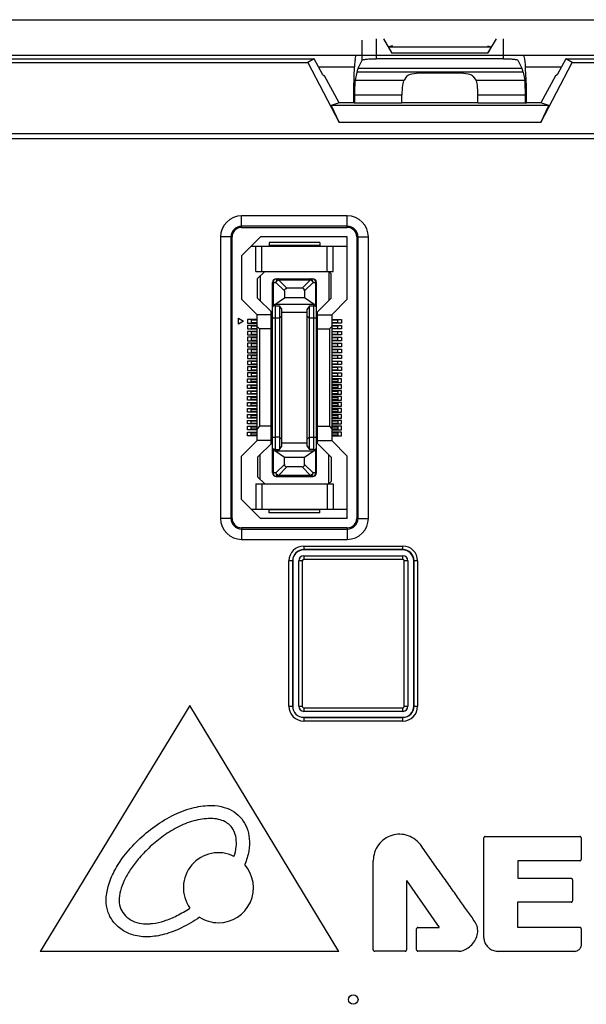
# Model space of a CAD drawing. Header units: millimetres. Extents: x 5740 to 7888, y -1457 to 417.
# Tile 75 of 120: x 7357 to 7405, y -1226 to -1143. Entities that reach past the tile are written whole.
import ezdxf

# ---------------------------------------------------------------- set-up
doc = ezdxf.new("R2010")
doc.units = ezdxf.units.MM
doc.header["$LTSCALE"] = 23.1
doc.layers.get('0').update_dxf_attribs({"linetype": 'CONTINUOUS'})

msp = doc.modelspace()

# ---------------------------------------------------------------- linework, layer by layer
at = {"color": 0}
for p, q in [((7263.751, -1143.094), (7521.751, -1143.094)), ((7386.191, -1146.503), (7386.191, -1144.813)), ((7387.389, -1144.694), (7387.389, -1146.384)), ((7387.996, -1144.694), (7388.709, -1145.921)), ((7388.751, -1145.293), (7388.434, -1145.384)), ((7396.751, -1145.293), (7397.067, -1145.384)), ((7396.792, -1145.921), (7397.506, -1144.694)), ((7398.112, -1146.384), (7398.112, -1144.694)), ((7263.751, -1146.094), (7521.751, -1146.094)), ((7385.618, -1146.432), (7385.691, -1146.094)), ((7388.434, -1145.384), (7397.067, -1145.384)), ((7396.792, -1145.921), (7388.709, -1145.921)), ((7399.883, -1146.432), (7399.81, -1146.094)), ((7317.34, -1146.394), (7382.161, -1146.394)), ((7317.885, -1146.708), (7381.616, -1146.708)), ((7382.161, -1146.394), (7381.616, -1146.708)), ((7381.616, -1146.708), (7384.253, -1151.756)), ((7382.895, -1147.751), (7382.161, -1146.394)), ((7385.855, -1147.173), (7386.191, -1146.503)), ((7398.112, -1146.384), (7387.389, -1146.384)), ((7399.31, -1146.503), (7399.646, -1147.173)), ((7401.248, -1151.756), (7403.885, -1146.708)), ((7403.34, -1146.394), (7402.606, -1147.751)), ((7403.34, -1146.394), (7468.161, -1146.394)), ((7403.885, -1146.708), (7403.34, -1146.394)), ((7403.885, -1146.708), (7467.616, -1146.708)), ((7385.545, -1147.094), (7382.54, -1147.094)), ((7382.895, -1147.751), (7383.026, -1147.829)), ((7385.753, -1147.513), (7385.611, -1148.176)), ((7399.748, -1147.513), (7385.753, -1147.513)), ((7385.855, -1147.173), (7399.646, -1147.173)), ((7394.278, -1147.599), (7391.223, -1147.599)), ((7399.748, -1147.513), (7399.891, -1148.176)), ((7402.962, -1147.094), (7399.956, -1147.094)), ((7402.606, -1147.751), (7402.475, -1147.829)), ((7384.251, -1150.094), (7383.026, -1147.829)), ((7385.611, -1148.176), (7389.724, -1148.176)), ((7389.943, -1147.867), (7389.724, -1148.176)), ((7395.558, -1147.867), (7395.777, -1148.176)), ((7395.777, -1148.176), (7399.891, -1148.176)), ((7402.475, -1147.829), (7401.251, -1150.094)), ((7385.552, -1149.438), (7385.548, -1150.123)), ((7389.55, -1149.438), (7385.552, -1149.438)), ((7389.55, -1150.123), (7389.55, -1149.438)), ((7399.949, -1149.438), (7395.951, -1149.438)), ((7395.951, -1150.123), (7395.951, -1149.438)), ((7399.953, -1150.123), (7399.949, -1149.438)), ((7384.251, -1150.094), (7383.592, -1150.323)), ((7385.46, -1150.094), (7384.251, -1150.094)), ((7385.462, -1149.828), (7385.46, -1150.094)), ((7385.548, -1150.123), (7385.46, -1150.094)), ((7389.55, -1150.123), (7385.548, -1150.123)), ((7395.951, -1150.094), (7389.55, -1150.094)), ((7399.953, -1150.123), (7395.951, -1150.123)), ((7399.953, -1150.123), (7400.041, -1150.094)), ((7400.041, -1150.094), (7400.04, -1149.828)), ((7401.251, -1150.094), (7400.041, -1150.094)), ((7401.91, -1150.323), (7401.251, -1150.094)), ((7401.91, -1150.323), (7383.592, -1150.323)), ((7383.592, -1150.323), (7384.253, -1151.756)), ((7401.248, -1151.756), (7401.91, -1150.323)), ((7401.248, -1151.756), (7384.253, -1151.756)), ((7281.492, -1152.678), (7520.799, -1152.678)), ((7521.091, -1153.119), (7281.201, -1153.119)), ((7384.951, -1159.619), (7376.051, -1159.619)), ((7376.051, -1160.594), (7376.051, -1159.619)), ((7384.951, -1160.594), (7384.951, -1159.619)), ((7384.951, -1160.488), (7376.051, -1160.488)), ((7376.051, -1160.594), (7384.951, -1160.594)), ((7375.251, -1161.394), (7374.276, -1161.394)), ((7374.276, -1161.394), (7374.276, -1185.094)), ((7375.145, -1161.394), (7375.145, -1185.094)), ((7375.251, -1185.094), (7375.251, -1161.394)), ((7377.651, -1161.394), (7376.051, -1162.994)), ((7384.951, -1161.394), (7377.651, -1161.394)), ((7382.626, -1161.869), (7378.376, -1161.869)), ((7378.376, -1161.869), (7378.376, -1162.119)), ((7382.626, -1161.869), (7382.626, -1162.119)), ((7384.951, -1166.644), (7384.951, -1161.394)), ((7385.751, -1161.394), (7386.726, -1161.394)), ((7385.751, -1161.394), (7385.751, -1185.094)), ((7385.856, -1185.094), (7385.856, -1161.394)), ((7386.726, -1185.094), (7386.726, -1161.394)), ((7376.876, -1162.169), (7384.951, -1162.169)), ((7377.251, -1164.294), (7377.251, -1162.169)), ((7377.751, -1164.294), (7377.751, -1162.169)), ((7382.626, -1162.119), (7378.376, -1162.119)), ((7383.251, -1164.294), (7383.251, -1162.169)), ((7383.751, -1164.294), (7383.751, -1162.169)), ((7376.051, -1162.994), (7376.051, -1166.644)), ((7377.251, -1164.294), (7383.751, -1164.294)), ((7378.001, -1164.294), (7377.401, -1164.894)), ((7383.401, -1164.294), (7383.401, -1166.744)), ((7383.401, -1164.294), (7383.601, -1164.494)), ((7377.401, -1166.544), (7377.401, -1164.894)), ((7377.601, -1164.694), (7377.601, -1166.744)), ((7378.951, -1164.919), (7382.051, -1164.919)), ((7379.151, -1165.007), (7379.151, -1164.919)), ((7379.151, -1165.007), (7381.851, -1165.007)), ((7379.151, -1165.007), (7379.863, -1165.719)), ((7381.138, -1165.719), (7381.851, -1165.007)), ((7381.851, -1164.919), (7381.851, -1165.007)), ((7383.601, -1166.544), (7383.601, -1164.494)), ((7378.651, -1165.219), (7378.938, -1165.219)), ((7378.651, -1181.269), (7378.651, -1165.219)), ((7378.738, -1167.13), (7378.738, -1165.219)), ((7379.651, -1165.931), (7378.938, -1165.219)), ((7379.651, -1165.931), (7379.651, -1166.518)), ((7381.138, -1165.719), (7379.863, -1165.719)), ((7382.063, -1165.219), (7381.351, -1165.931)), ((7381.351, -1165.931), (7381.351, -1166.518)), ((7382.063, -1165.219), (7382.351, -1165.219)), ((7382.263, -1165.219), (7382.263, -1167.13)), ((7382.351, -1181.269), (7382.351, -1165.219)), ((7376.051, -1166.644), (7377.351, -1167.944)), ((7377.401, -1166.544), (7378.651, -1167.794)), ((7378.851, -1167.094), (7379.651, -1166.518)), ((7381.351, -1166.518), (7379.651, -1166.518)), ((7382.151, -1167.094), (7381.351, -1166.518)), ((7382.351, -1167.794), (7383.601, -1166.544)), ((7383.651, -1167.944), (7384.951, -1166.644)), ((7378.851, -1167.094), (7378.738, -1167.13)), ((7382.151, -1167.094), (7378.851, -1167.094)), ((7378.901, -1167.192), (7379.231, -1167.192)), ((7378.901, -1179.295), (7378.901, -1167.192)), ((7379.231, -1167.192), (7379.231, -1179.295)), ((7379.431, -1167.478), (7379.231, -1167.192)), ((7379.431, -1179.009), (7379.431, -1167.478)), ((7381.771, -1167.192), (7381.571, -1167.478)), ((7381.571, -1179.009), (7381.571, -1167.478)), ((7381.771, -1167.192), (7382.101, -1167.192)), ((7381.771, -1179.295), (7381.771, -1167.192)), ((7382.101, -1167.192), (7382.101, -1179.295)), ((7382.151, -1167.094), (7382.263, -1167.13)), ((7375.776, -1168.244), (7376.209, -1168.494)), ((7375.776, -1168.744), (7375.776, -1168.244)), ((7376.209, -1168.494), (7375.776, -1168.744)), ((7377.351, -1168.344), (7376.551, -1168.344)), ((7376.551, -1168.344), (7376.551, -1168.644)), ((7377.351, -1168.394), (7376.851, -1168.394)), ((7376.851, -1168.394), (7376.851, -1168.594)), ((7378.551, -1167.944), (7377.351, -1167.944)), ((7377.351, -1178.544), (7377.351, -1167.944)), ((7378.551, -1178.794), (7378.551, -1167.694)), ((7379.231, -1168.244), (7378.901, -1168.244)), ((7379.431, -1168.074), (7379.231, -1168.244)), ((7381.571, -1167.744), (7379.431, -1167.744)), ((7381.571, -1168.074), (7381.771, -1168.244)), ((7382.101, -1168.244), (7381.771, -1168.244)), ((7382.451, -1178.794), (7382.451, -1167.694)), ((7382.451, -1167.944), (7383.651, -1167.944)), ((7383.651, -1167.944), (7383.651, -1178.544)), ((7383.651, -1168.344), (7384.451, -1168.344)), ((7384.151, -1168.394), (7383.651, -1168.394)), ((7384.151, -1168.594), (7384.151, -1168.394)), ((7384.451, -1168.344), (7384.451, -1168.644)), ((7376.551, -1168.644), (7377.351, -1168.644)), ((7377.351, -1168.844), (7376.551, -1168.844)), ((7376.551, -1168.844), (7376.551, -1169.144)), ((7376.551, -1169.144), (7377.351, -1169.144)), ((7377.351, -1169.344), (7376.551, -1169.344)), ((7376.551, -1169.344), (7376.551, -1169.644)), ((7376.851, -1168.594), (7377.351, -1168.594)), ((7377.351, -1168.894), (7376.851, -1168.894)), ((7376.851, -1168.894), (7376.851, -1169.094)), ((7376.851, -1169.094), (7377.351, -1169.094)), ((7377.551, -1169.144), (7377.351, -1168.944)), ((7378.551, -1169.144), (7377.551, -1169.144)), ((7377.551, -1169.144), (7377.551, -1177.344)), ((7382.451, -1169.144), (7383.451, -1169.144)), ((7383.451, -1169.144), (7383.651, -1168.944)), ((7383.451, -1169.144), (7383.451, -1177.344)), ((7383.651, -1168.594), (7384.151, -1168.594)), ((7384.451, -1168.644), (7383.651, -1168.644)), ((7383.651, -1168.844), (7384.451, -1168.844)), ((7384.151, -1168.894), (7383.651, -1168.894)), ((7383.651, -1169.094), (7384.151, -1169.094)), ((7384.451, -1169.144), (7383.651, -1169.144)), ((7383.651, -1169.344), (7384.451, -1169.344)), ((7384.151, -1169.094), (7384.151, -1168.894)), ((7384.451, -1168.844), (7384.451, -1169.144)), ((7384.451, -1169.344), (7384.451, -1169.644)), ((7376.551, -1169.644), (7377.351, -1169.644)), ((7377.351, -1169.844), (7376.551, -1169.844)), ((7376.551, -1169.844), (7376.551, -1170.144)), ((7376.551, -1170.144), (7377.351, -1170.144)), ((7377.351, -1169.394), (7376.851, -1169.394)), ((7376.851, -1169.394), (7376.851, -1169.594)), ((7376.851, -1169.594), (7377.351, -1169.594)), ((7377.351, -1169.894), (7376.851, -1169.894)), ((7376.851, -1169.894), (7376.851, -1170.094)), ((7376.851, -1170.094), (7377.351, -1170.094)), ((7384.151, -1169.394), (7383.651, -1169.394)), ((7383.651, -1169.594), (7384.151, -1169.594)), ((7384.451, -1169.644), (7383.651, -1169.644)), ((7383.651, -1169.844), (7384.451, -1169.844)), ((7384.151, -1169.894), (7383.651, -1169.894)), ((7383.651, -1170.094), (7384.151, -1170.094)), ((7384.451, -1170.144), (7383.651, -1170.144)), ((7384.151, -1169.594), (7384.151, -1169.394)), ((7384.151, -1170.094), (7384.151, -1169.894)), ((7384.451, -1169.844), (7384.451, -1170.144)), ((7377.351, -1170.344), (7376.551, -1170.344)), ((7376.551, -1170.344), (7376.551, -1170.644)), ((7376.551, -1170.644), (7377.351, -1170.644)), ((7377.351, -1170.844), (7376.551, -1170.844)), ((7376.551, -1170.844), (7376.551, -1171.144)), ((7377.351, -1170.394), (7376.851, -1170.394)), ((7376.851, -1170.394), (7376.851, -1170.594)), ((7376.851, -1170.594), (7377.351, -1170.594)), ((7377.351, -1170.894), (7376.851, -1170.894)), ((7376.851, -1170.894), (7376.851, -1171.094)), ((7383.651, -1170.344), (7384.451, -1170.344)), ((7384.151, -1170.394), (7383.651, -1170.394)), ((7383.651, -1170.594), (7384.151, -1170.594)), ((7384.451, -1170.644), (7383.651, -1170.644)), ((7383.651, -1170.844), (7384.451, -1170.844)), ((7384.151, -1170.894), (7383.651, -1170.894)), ((7384.151, -1170.594), (7384.151, -1170.394)), ((7384.151, -1171.094), (7384.151, -1170.894)), ((7384.451, -1170.344), (7384.451, -1170.644)), ((7384.451, -1170.844), (7384.451, -1171.144)), ((7376.551, -1171.144), (7377.351, -1171.144)), ((7377.351, -1171.344), (7376.551, -1171.344)), ((7376.551, -1171.344), (7376.551, -1171.644)), ((7376.551, -1171.644), (7377.351, -1171.644)), ((7376.851, -1171.094), (7377.351, -1171.094)), ((7377.351, -1171.394), (7376.851, -1171.394)), ((7376.851, -1171.394), (7376.851, -1171.594)), ((7376.851, -1171.594), (7377.351, -1171.594)), ((7383.651, -1171.094), (7384.151, -1171.094)), ((7384.451, -1171.144), (7383.651, -1171.144)), ((7383.651, -1171.344), (7384.451, -1171.344)), ((7384.151, -1171.394), (7383.651, -1171.394)), ((7383.651, -1171.594), (7384.151, -1171.594)), ((7384.451, -1171.644), (7383.651, -1171.644)), ((7384.151, -1171.594), (7384.151, -1171.394)), ((7384.451, -1171.344), (7384.451, -1171.644)), ((7377.351, -1171.844), (7376.551, -1171.844)), ((7376.551, -1171.844), (7376.551, -1172.144)), ((7376.551, -1172.144), (7377.351, -1172.144)), ((7377.351, -1172.344), (7376.551, -1172.344)), ((7376.551, -1172.344), (7376.551, -1172.644)), ((7376.551, -1172.644), (7377.351, -1172.644)), ((7377.351, -1171.894), (7376.851, -1171.894)), ((7376.851, -1171.894), (7376.851, -1172.094)), ((7376.851, -1172.094), (7377.351, -1172.094)), ((7377.351, -1172.394), (7376.851, -1172.394)), ((7376.851, -1172.394), (7376.851, -1172.594)), ((7376.851, -1172.594), (7377.351, -1172.594)), ((7383.651, -1171.844), (7384.451, -1171.844)), ((7384.151, -1171.894), (7383.651, -1171.894)), ((7383.651, -1172.094), (7384.151, -1172.094)), ((7384.451, -1172.144), (7383.651, -1172.144)), ((7383.651, -1172.344), (7384.451, -1172.344)), ((7384.151, -1172.394), (7383.651, -1172.394)), ((7383.651, -1172.594), (7384.151, -1172.594)), ((7384.451, -1172.644), (7383.651, -1172.644)), ((7384.151, -1172.094), (7384.151, -1171.894)), ((7384.151, -1172.594), (7384.151, -1172.394)), ((7384.451, -1171.844), (7384.451, -1172.144)), ((7384.451, -1172.344), (7384.451, -1172.644)), ((7377.351, -1172.844), (7376.551, -1172.844)), ((7376.551, -1172.844), (7376.551, -1173.144)), ((7376.551, -1173.144), (7377.351, -1173.144)), ((7376.551, -1173.344), (7377.351, -1173.344)), ((7376.551, -1173.644), (7376.551, -1173.344)), ((7377.351, -1172.894), (7376.851, -1172.894)), ((7376.851, -1172.894), (7376.851, -1173.094)), ((7376.851, -1173.094), (7377.351, -1173.094)), ((7376.851, -1173.394), (7377.351, -1173.394)), ((7376.851, -1173.594), (7376.851, -1173.394)), ((7383.651, -1172.844), (7384.451, -1172.844)), ((7384.151, -1172.894), (7383.651, -1172.894)), ((7383.651, -1173.094), (7384.151, -1173.094)), ((7384.451, -1173.144), (7383.651, -1173.144)), ((7384.451, -1173.344), (7383.651, -1173.344)), ((7383.651, -1173.394), (7384.151, -1173.394)), ((7384.151, -1173.094), (7384.151, -1172.894)), ((7384.151, -1173.394), (7384.151, -1173.594)), ((7384.451, -1172.844), (7384.451, -1173.144)), ((7384.451, -1173.644), (7384.451, -1173.344)), ((7377.351, -1173.644), (7376.551, -1173.644)), ((7376.551, -1173.844), (7377.351, -1173.844)), ((7376.551, -1174.144), (7376.551, -1173.844)), ((7377.351, -1174.144), (7376.551, -1174.144)), ((7377.351, -1173.594), (7376.851, -1173.594)), ((7376.851, -1173.894), (7377.351, -1173.894)), ((7376.851, -1174.094), (7376.851, -1173.894)), ((7377.351, -1174.094), (7376.851, -1174.094)), ((7384.151, -1173.594), (7383.651, -1173.594)), ((7383.651, -1173.644), (7384.451, -1173.644)), ((7384.451, -1173.844), (7383.651, -1173.844)), ((7383.651, -1173.894), (7384.151, -1173.894)), ((7384.151, -1174.094), (7383.651, -1174.094)), ((7383.651, -1174.144), (7384.451, -1174.144)), ((7384.151, -1173.894), (7384.151, -1174.094)), ((7384.451, -1174.144), (7384.451, -1173.844)), ((7376.551, -1174.344), (7377.351, -1174.344)), ((7376.551, -1174.644), (7376.551, -1174.344)), ((7377.351, -1174.644), (7376.551, -1174.644)), ((7376.551, -1174.844), (7377.351, -1174.844)), ((7376.551, -1175.144), (7376.551, -1174.844)), ((7377.351, -1175.144), (7376.551, -1175.144)), ((7376.851, -1174.394), (7377.351, -1174.394)), ((7376.851, -1174.594), (7376.851, -1174.394)), ((7377.351, -1174.594), (7376.851, -1174.594)), ((7376.851, -1174.894), (7377.351, -1174.894)), ((7376.851, -1175.094), (7376.851, -1174.894)), ((7377.351, -1175.094), (7376.851, -1175.094)), ((7384.451, -1174.344), (7383.651, -1174.344)), ((7383.651, -1174.394), (7384.151, -1174.394)), ((7384.151, -1174.594), (7383.651, -1174.594)), ((7383.651, -1174.644), (7384.451, -1174.644)), ((7384.451, -1174.844), (7383.651, -1174.844)), ((7383.651, -1174.894), (7384.151, -1174.894)), ((7384.151, -1175.094), (7383.651, -1175.094)), ((7383.651, -1175.144), (7384.451, -1175.144)), ((7384.151, -1174.394), (7384.151, -1174.594)), ((7384.151, -1174.894), (7384.151, -1175.094)), ((7384.451, -1174.644), (7384.451, -1174.344)), ((7384.451, -1175.144), (7384.451, -1174.844)), ((7376.551, -1175.344), (7377.351, -1175.344)), ((7376.551, -1175.644), (7376.551, -1175.344)), ((7377.351, -1175.644), (7376.551, -1175.644)), ((7376.551, -1175.844), (7377.351, -1175.844)), ((7376.551, -1176.144), (7376.551, -1175.844)), ((7376.851, -1175.394), (7377.351, -1175.394)), ((7376.851, -1175.594), (7376.851, -1175.394)), ((7377.351, -1175.594), (7376.851, -1175.594)), ((7376.851, -1175.894), (7377.351, -1175.894)), ((7376.851, -1176.094), (7376.851, -1175.894)), ((7384.451, -1175.344), (7383.651, -1175.344)), ((7383.651, -1175.394), (7384.151, -1175.394)), ((7384.151, -1175.594), (7383.651, -1175.594)), ((7383.651, -1175.644), (7384.451, -1175.644)), ((7384.451, -1175.844), (7383.651, -1175.844)), ((7383.651, -1175.894), (7384.151, -1175.894)), ((7384.151, -1175.394), (7384.151, -1175.594)), ((7384.151, -1175.894), (7384.151, -1176.094)), ((7384.451, -1175.644), (7384.451, -1175.344)), ((7384.451, -1176.144), (7384.451, -1175.844)), ((7377.351, -1176.144), (7376.551, -1176.144)), ((7376.551, -1176.344), (7377.351, -1176.344)), ((7376.551, -1176.644), (7376.551, -1176.344)), ((7377.351, -1176.644), (7376.551, -1176.644)), ((7377.351, -1176.094), (7376.851, -1176.094)), ((7376.851, -1176.394), (7377.351, -1176.394)), ((7376.851, -1176.594), (7376.851, -1176.394)), ((7377.351, -1176.594), (7376.851, -1176.594)), ((7384.151, -1176.094), (7383.651, -1176.094)), ((7383.651, -1176.144), (7384.451, -1176.144)), ((7384.451, -1176.344), (7383.651, -1176.344)), ((7383.651, -1176.394), (7384.151, -1176.394)), ((7384.151, -1176.594), (7383.651, -1176.594)), ((7383.651, -1176.644), (7384.451, -1176.644)), ((7384.151, -1176.394), (7384.151, -1176.594)), ((7384.451, -1176.644), (7384.451, -1176.344)), ((7376.551, -1176.844), (7377.351, -1176.844)), ((7376.551, -1177.144), (7376.551, -1176.844)), ((7377.351, -1177.144), (7376.551, -1177.144)), ((7376.551, -1177.344), (7377.351, -1177.344)), ((7376.551, -1177.644), (7376.551, -1177.344)), ((7376.851, -1176.894), (7377.351, -1176.894)), ((7376.851, -1177.094), (7376.851, -1176.894)), ((7377.351, -1177.094), (7376.851, -1177.094)), ((7376.851, -1177.394), (7377.351, -1177.394)), ((7376.851, -1177.594), (7376.851, -1177.394)), ((7377.351, -1177.594), (7376.851, -1177.594)), ((7377.551, -1177.344), (7377.351, -1177.544)), ((7378.551, -1177.344), (7377.551, -1177.344)), ((7382.451, -1177.344), (7383.451, -1177.344)), ((7383.451, -1177.344), (7383.651, -1177.544)), ((7384.451, -1176.844), (7383.651, -1176.844)), ((7383.651, -1176.894), (7384.151, -1176.894)), ((7384.151, -1177.094), (7383.651, -1177.094)), ((7383.651, -1177.144), (7384.451, -1177.144)), ((7384.451, -1177.344), (7383.651, -1177.344)), ((7383.651, -1177.394), (7384.151, -1177.394)), ((7384.151, -1177.594), (7383.651, -1177.594)), ((7384.151, -1176.894), (7384.151, -1177.094)), ((7384.151, -1177.394), (7384.151, -1177.594)), ((7384.451, -1177.144), (7384.451, -1176.844)), ((7384.451, -1177.644), (7384.451, -1177.344)), ((7377.351, -1177.644), (7376.551, -1177.644)), ((7376.551, -1177.844), (7377.351, -1177.844)), ((7376.551, -1178.144), (7376.551, -1177.844)), ((7377.351, -1178.144), (7376.551, -1178.144)), ((7376.851, -1177.894), (7377.351, -1177.894)), ((7376.851, -1178.094), (7376.851, -1177.894)), ((7377.351, -1178.094), (7376.851, -1178.094)), ((7379.231, -1178.244), (7378.901, -1178.244)), ((7379.231, -1178.244), (7379.431, -1178.413)), ((7381.771, -1178.244), (7381.571, -1178.413)), ((7381.771, -1178.244), (7382.101, -1178.244)), ((7383.651, -1177.644), (7384.451, -1177.644)), ((7384.451, -1177.844), (7383.651, -1177.844)), ((7383.651, -1177.894), (7384.151, -1177.894)), ((7384.151, -1178.094), (7383.651, -1178.094)), ((7383.651, -1178.144), (7384.451, -1178.144)), ((7384.151, -1177.894), (7384.151, -1178.094)), ((7384.451, -1178.144), (7384.451, -1177.844)), ((7377.351, -1178.544), (7376.051, -1179.844)), ((7378.551, -1178.544), (7377.351, -1178.544)), ((7378.651, -1178.694), (7377.401, -1179.944)), ((7378.901, -1179.295), (7379.231, -1179.295)), ((7379.231, -1179.295), (7379.431, -1179.009)), ((7379.431, -1178.744), (7381.571, -1178.744)), ((7381.571, -1179.009), (7381.771, -1179.295)), ((7382.101, -1179.295), (7381.771, -1179.295)), ((7382.351, -1178.694), (7383.601, -1179.944)), ((7382.451, -1178.544), (7383.651, -1178.544)), ((7384.951, -1179.844), (7383.651, -1178.544)), ((7376.051, -1183.494), (7376.051, -1179.844)), ((7377.401, -1179.944), (7377.401, -1181.594)), ((7377.601, -1181.794), (7377.601, -1179.744)), ((7378.738, -1179.357), (7378.851, -1179.394)), ((7378.738, -1181.269), (7378.738, -1179.357)), ((7378.851, -1179.394), (7382.151, -1179.394)), ((7379.651, -1179.969), (7378.851, -1179.394)), ((7381.351, -1179.969), (7379.651, -1179.969)), ((7379.651, -1180.557), (7379.651, -1179.969)), ((7382.151, -1179.394), (7381.351, -1179.969)), ((7381.351, -1180.557), (7381.351, -1179.969)), ((7382.151, -1179.394), (7382.263, -1179.357)), ((7382.263, -1179.357), (7382.263, -1181.269)), ((7383.401, -1182.194), (7383.401, -1179.744)), ((7383.601, -1179.944), (7383.601, -1181.994)), ((7384.951, -1185.094), (7384.951, -1179.844)), ((7378.938, -1181.269), (7379.651, -1180.557)), ((7379.863, -1180.769), (7379.151, -1181.481)), ((7381.138, -1180.769), (7379.863, -1180.769)), ((7381.851, -1181.481), (7381.138, -1180.769)), ((7381.351, -1180.557), (7382.063, -1181.269)), ((7377.401, -1181.594), (7378.001, -1182.194)), ((7378.938, -1181.269), (7378.651, -1181.269)), ((7378.951, -1181.569), (7382.051, -1181.569)), ((7381.851, -1181.481), (7379.151, -1181.481)), ((7379.151, -1181.569), (7379.151, -1181.481)), ((7381.851, -1181.481), (7381.851, -1181.569)), ((7382.351, -1181.269), (7382.063, -1181.269)), ((7377.251, -1182.194), (7383.751, -1182.194)), ((7377.251, -1182.194), (7377.251, -1184.319)), ((7377.751, -1182.194), (7377.751, -1184.319)), ((7383.251, -1182.194), (7383.251, -1184.319)), ((7383.401, -1182.194), (7383.601, -1181.994)), ((7383.751, -1182.194), (7383.751, -1184.319)), ((7376.051, -1183.494), (7377.651, -1185.094)), ((7375.251, -1185.094), (7374.276, -1185.094)), ((7376.876, -1184.319), (7384.951, -1184.319)), ((7384.951, -1185.094), (7377.651, -1185.094)), ((7382.626, -1184.369), (7378.376, -1184.369)), ((7378.376, -1184.619), (7378.376, -1184.369)), ((7382.626, -1184.619), (7378.376, -1184.619)), ((7382.626, -1184.619), (7382.626, -1184.369)), ((7385.751, -1185.094), (7386.726, -1185.094)), ((7384.951, -1185.894), (7376.051, -1185.894)), ((7376.051, -1185.894), (7376.051, -1186.869)), ((7384.951, -1185.894), (7384.951, -1186.869)), ((7376.051, -1185.999), (7384.951, -1185.999)), ((7376.051, -1186.869), (7384.951, -1186.869)), ((7381.285, -1187.428), (7389.616, -1187.428)), ((7381.285, -1187.428), (7381.285, -1187.747)), ((7389.616, -1187.747), (7389.616, -1187.428)), ((7389.616, -1187.727), (7381.285, -1187.727)), ((7389.616, -1187.747), (7381.285, -1187.747)), ((7381.285, -1188.247), (7389.616, -1188.247)), ((7381.285, -1188.247), (7381.285, -1188.547)), ((7389.616, -1188.547), (7389.616, -1188.247)), ((7380.354, -1188.678), (7380.035, -1188.678)), ((7380.035, -1200.921), (7380.035, -1188.678)), ((7380.334, -1188.678), (7380.334, -1200.921)), ((7380.354, -1188.678), (7380.354, -1200.921)), ((7381.154, -1188.678), (7380.854, -1188.678)), ((7380.854, -1200.921), (7380.854, -1188.678)), ((7381.154, -1188.678), (7381.154, -1200.921)), ((7389.616, -1188.547), (7381.285, -1188.547)), ((7390.047, -1188.678), (7389.747, -1188.678)), ((7389.747, -1200.921), (7389.747, -1188.678)), ((7390.047, -1188.678), (7390.047, -1200.921)), ((7390.866, -1188.678), (7390.547, -1188.678)), ((7390.547, -1200.921), (7390.547, -1188.678)), ((7390.567, -1200.921), (7390.567, -1188.678)), ((7390.866, -1188.678), (7390.866, -1200.921)), ((7371.693, -1200.846), (7359.086, -1221.568)), ((7384.238, -1221.568), (7371.693, -1200.846)), ((7380.035, -1200.921), (7380.354, -1200.921)), ((7380.854, -1200.921), (7381.154, -1200.921)), ((7381.285, -1201.052), (7389.616, -1201.052)), ((7381.285, -1201.052), (7381.285, -1201.352)), ((7389.616, -1201.352), (7381.285, -1201.352)), ((7389.616, -1201.352), (7389.616, -1201.052)), ((7389.747, -1200.921), (7390.047, -1200.921)), ((7390.547, -1200.921), (7390.866, -1200.921)), ((7381.285, -1201.852), (7389.616, -1201.852)), ((7381.285, -1201.852), (7381.285, -1202.171)), ((7381.285, -1201.872), (7389.616, -1201.872)), ((7389.616, -1202.171), (7381.285, -1202.171)), ((7389.616, -1202.171), (7389.616, -1201.852)), ((7396.448, -1220.437), (7396.448, -1212.009)), ((7396.565, -1211.892), (7404.516, -1211.892)), ((7404.633, -1212.009), (7404.633, -1213.821)), ((7387.136, -1217.259), (7387.136, -1213.905)), ((7404.516, -1213.938), (7399.299, -1213.938)), ((7399.299, -1213.938), (7399.299, -1215.413)), ((7389.936, -1215.593), (7392.691, -1219.555)), ((7389.936, -1215.593), (7389.936, -1221.445)), ((7399.299, -1215.413), (7403.795, -1215.413)), ((7403.911, -1215.53), (7403.911, -1217.31)), ((7387.136, -1221.445), (7387.136, -1217.259)), ((7403.795, -1217.427), (7399.283, -1217.427)), ((7399.283, -1217.427), (7399.283, -1219.539)), ((7390.783, -1221.445), (7390.783, -1219.672)), ((7390.901, -1219.555), (7392.691, -1219.555)), ((7399.283, -1219.539), (7404.516, -1219.539)), ((7404.633, -1219.656), (7404.633, -1221.124)), ((7384.238, -1221.568), (7359.086, -1221.568)), ((7389.819, -1221.562), (7387.253, -1221.562)), ((7394.298, -1221.562), (7390.901, -1221.562)), ((7404.109, -1221.568), (7397.66, -1221.568))]:
    msp.add_line(p, q, dxfattribs=at)
msp.add_circle((7385.451, -1225.626), 0.4, dxfattribs=at)
for centre, radius, start, end in [((7376.051, -1161.394), 1.775, 90, 180), ((7384.951, -1161.394), 1.775, 0, 90), ((7376.051, -1161.394), 0.905, 90, 180), ((7376.051, -1161.394), 0.8, 90, 180), ((7384.951, -1161.394), 0.905, 360, 90), ((7384.951, -1161.394), 0.8, 0, 90), ((7378.951, -1165.219), 0.3, 90, 180), ((7382.051, -1165.219), 0.3, 0, 90), ((7378.951, -1181.269), 0.3, 180, 270), ((7382.051, -1181.269), 0.3, 270, 0), ((7376.051, -1185.094), 1.775, 180, 270), ((7376.051, -1185.094), 0.905, 180, 270), ((7376.051, -1185.094), 0.8, 180, 270), ((7384.951, -1185.094), 1.775, 270, 360), ((7384.951, -1185.094), 0.905, 270, 360), ((7384.951, -1185.094), 0.8, 270, 0), ((7381.285, -1188.678), 1.25, 90, 180), ((7389.616, -1188.678), 1.25, 0, 90), ((7381.285, -1188.678), 0.951, 90, 180), ((7381.285, -1188.678), 0.931, 90, 180), ((7381.285, -1188.678), 0.431, 90, 180), ((7389.616, -1188.678), 0.951, 0, 90), ((7389.616, -1188.678), 0.931, 0, 90), ((7389.616, -1188.678), 0.431, 0, 90), ((7381.285, -1188.678), 0.131, 90, 180), ((7389.616, -1188.678), 0.131, 0, 90), ((7381.285, -1200.921), 1.25, 180, 270), ((7381.285, -1200.921), 0.951, 180, 270), ((7381.285, -1200.921), 0.931, 180, 270), ((7381.285, -1200.921), 0.431, 180, 270), ((7381.285, -1200.921), 0.131, 180, 270), ((7389.616, -1200.921), 1.25, 270, 360), ((7389.616, -1200.921), 0.951, 270, 0), ((7389.616, -1200.921), 0.931, 270, 0), ((7389.616, -1200.921), 0.431, 270, 0), ((7389.616, -1200.921), 0.131, 270, 360), ((7374.093, -1216.203), 2.946, 63.56291, 215.52271), ((7374.1, -1216.21), 2.946, 269.94847, 41.39717), ((7403.795, -1215.53), 0.116, 359.97239, 90.02761), ((7374.099, -1216.217), 2.939, 237.28399, 269.97071)]:
    msp.add_arc(centre, radius, start, end, dxfattribs=at)
for centre, major_axis, ratio, start_param, end_param in [((7388.788, -1145.984), (-0.354, 0.6), 0.052378, -0.013478, 1.435146), ((7396.713, -1145.984), (0.354, 0.6), 0.052378, -1.435146, 0.013478), ((7385.644, -1149.828), (0.019, 3.5), 0.052119, 0.244632, 1.571083), ((7399.857, -1149.828), (-0.019, 3.5), 0.052119, -1.571083, -0.244632), ((7385.855, -1161.097), (0.077, 14), 0.052119, 0.105006, 0.244632), ((7391.223, -1147.923), (1.3, 0), 0.249328, 1.570796, 2.96706), ((7394.278, -1147.923), (1.3, 0), 0.249328, 0.174533, 1.570796), ((7399.646, -1161.097), (-0.077, 14), 0.052119, -0.244632, -0.105006), ((7385.62, -1149.438), (0.007, 1.3), 0.052119, 0.244632, 1.571083), ((7389.78, -1149.438), (0, 1.3), 0.176327, 0.244346, 1.570796), ((7395.722, -1149.438), (0, 1.3), 0.176327, -1.570796, -0.244346), ((7399.881, -1149.438), (-0.007, 1.3), 0.052119, -1.571083, -0.244632), ((7380.926, -1166.143), (-0.367, -0.367), 0.57735, 2.617994, 3.665191), ((7378.951, -1179.288), (0.3, 0), 0.325, 3.141593, 3.926991), ((7382.101, -1179.176), (0.25, 0), 0.476799, -1.570796, 0), ((7382.051, -1179.288), (0.3, 0), 0.325, -0.785398, 0), ((7380.075, -1180.344), (0.367, 0.367), 0.57735, -3.665191, -2.617994), ((7380.926, -1180.344), (0.367, -0.367), 0.57735, -0.523599, 0.523599)]:
    msp.add_ellipse(centre, major_axis=major_axis, ratio=ratio, start_param=start_param, end_param=end_param, dxfattribs=at)
for points, knots in [([(7386.191, -1146.503), (7386.197, -1146.491), (7386.238, -1146.473), (7386.311, -1146.453), (7386.426, -1146.434), (7386.64, -1146.409), (7386.966, -1146.39), (7387.241, -1146.384), (7387.389, -1146.384)], [0, 0, 0, 0, 0.03367, 0.098375, 0.194241, 0.318206, 0.63329, 1, 1, 1, 1]), ([(7398.112, -1146.384), (7398.26, -1146.384), (7398.536, -1146.39), (7398.861, -1146.409), (7399.076, -1146.434), (7399.191, -1146.453), (7399.264, -1146.473), (7399.304, -1146.491), (7399.31, -1146.503)], [0, 0, 0, 0, 0.36671, 0.681794, 0.805759, 0.901625, 0.96633, 1, 1, 1, 1]), ([(7378.738, -1165.219), (7378.738, -1165.18), (7378.749, -1165.105), (7378.793, -1165.007), (7378.862, -1164.937), (7378.922, -1164.919), (7378.951, -1164.919)], [0, 0, 0, 0, 0.288005, 0.555334, 0.790507, 1, 1, 1, 1]), ([(7379.151, -1164.919), (7379.122, -1164.919), (7379.062, -1164.937), (7378.993, -1165.007), (7378.949, -1165.105), (7378.938, -1165.18), (7378.938, -1165.219)], [0, 0, 0, 0, 0.209435, 0.444528, 0.711844, 1, 1, 1, 1]), ([(7382.063, -1165.219), (7382.063, -1165.18), (7382.053, -1165.105), (7382.008, -1165.007), (7381.939, -1164.937), (7381.879, -1164.919), (7381.851, -1164.919)], [0, 0, 0, 0, 0.288158, 0.555474, 0.790566, 1, 1, 1, 1]), ([(7382.051, -1164.919), (7382.079, -1164.919), (7382.139, -1164.937), (7382.208, -1165.007), (7382.253, -1165.105), (7382.263, -1165.18), (7382.263, -1165.219)], [0, 0, 0, 0, 0.209493, 0.444666, 0.711995, 1, 1, 1, 1]), ([(7379.651, -1165.931), (7379.651, -1165.903), (7379.658, -1165.846), (7379.702, -1165.77), (7379.778, -1165.726), (7379.835, -1165.719), (7379.863, -1165.719)], [0, 0, 0, 0, 0.250372, 0.500015, 0.749649, 1, 1, 1, 1]), ([(7378.738, -1167.13), (7378.726, -1167.134), (7378.703, -1167.143), (7378.674, -1167.159), (7378.656, -1167.178), (7378.651, -1167.193), (7378.651, -1167.199)], [0, 0, 0, 0, 0.344848, 0.620934, 0.832324, 1, 1, 1, 1]), ([(7378.901, -1167.192), (7378.862, -1167.192), (7378.795, -1167.2), (7378.721, -1167.226), (7378.682, -1167.252), (7378.66, -1167.276), (7378.651, -1167.298), (7378.651, -1167.312)], [0, 0, 0, 0, 0.392234, 0.673048, 0.776741, 0.862457, 1, 1, 1, 1]), ([(7382.351, -1167.312), (7382.351, -1167.298), (7382.342, -1167.276), (7382.319, -1167.252), (7382.28, -1167.226), (7382.207, -1167.2), (7382.14, -1167.192), (7382.101, -1167.192)], [0, 0, 0, 0, 0.137543, 0.223258, 0.32695, 0.607763, 1, 1, 1, 1]), ([(7382.351, -1167.199), (7382.351, -1167.193), (7382.345, -1167.178), (7382.327, -1167.159), (7382.298, -1167.143), (7382.276, -1167.134), (7382.263, -1167.13)], [0, 0, 0, 0, 0.167676, 0.379066, 0.655152, 1, 1, 1, 1]), ([(7378.901, -1168.244), (7378.868, -1168.244), (7378.821, -1168.241), (7378.761, -1168.232), (7378.724, -1168.224), (7378.693, -1168.213), (7378.667, -1168.2), (7378.651, -1168.184), (7378.651, -1168.173)], [0, 0, 0, 0, 0.360155, 0.522743, 0.665942, 0.785869, 0.880409, 1, 1, 1, 1]), ([(7382.351, -1168.173), (7382.351, -1168.184), (7382.334, -1168.2), (7382.308, -1168.213), (7382.277, -1168.224), (7382.24, -1168.232), (7382.18, -1168.241), (7382.133, -1168.244), (7382.101, -1168.244)], [0, 0, 0, 0, 0.11959, 0.21413, 0.334058, 0.477257, 0.639846, 1, 1, 1, 1]), ([(7378.651, -1178.314), (7378.651, -1178.304), (7378.667, -1178.287), (7378.693, -1178.274), (7378.724, -1178.264), (7378.761, -1178.255), (7378.821, -1178.246), (7378.868, -1178.244), (7378.901, -1178.244)], [0, 0, 0, 0, 0.11959, 0.21413, 0.334058, 0.477257, 0.639846, 1, 1, 1, 1]), ([(7382.101, -1178.244), (7382.133, -1178.244), (7382.18, -1178.246), (7382.24, -1178.255), (7382.277, -1178.264), (7382.308, -1178.274), (7382.334, -1178.287), (7382.351, -1178.304), (7382.351, -1178.314)], [0, 0, 0, 0, 0.360155, 0.522743, 0.665942, 0.785869, 0.880409, 1, 1, 1, 1]), ([(7378.901, -1179.295), (7378.862, -1179.295), (7378.795, -1179.288), (7378.721, -1179.262), (7378.682, -1179.235), (7378.66, -1179.212), (7378.651, -1179.19), (7378.651, -1179.176)], [0, 0, 0, 0, 0.391531, 0.672575, 0.776441, 0.862293, 1, 1, 1, 1]), ([(7378.951, -1181.569), (7378.922, -1181.569), (7378.862, -1181.55), (7378.793, -1181.481), (7378.749, -1181.382), (7378.738, -1181.307), (7378.738, -1181.269)], [0, 0, 0, 0, 0.209493, 0.444666, 0.711995, 1, 1, 1, 1]), ([(7378.938, -1181.269), (7378.938, -1181.307), (7378.949, -1181.382), (7378.993, -1181.481), (7379.062, -1181.55), (7379.122, -1181.569), (7379.151, -1181.569)], [0, 0, 0, 0, 0.288158, 0.555474, 0.790566, 1, 1, 1, 1]), ([(7381.851, -1181.569), (7381.879, -1181.569), (7381.939, -1181.55), (7382.008, -1181.481), (7382.053, -1181.382), (7382.063, -1181.307), (7382.063, -1181.269)], [0, 0, 0, 0, 0.209493, 0.444666, 0.711995, 1, 1, 1, 1]), ([(7382.263, -1181.269), (7382.263, -1181.307), (7382.253, -1181.382), (7382.208, -1181.481), (7382.139, -1181.55), (7382.079, -1181.569), (7382.051, -1181.569)], [0, 0, 0, 0, 0.287992, 0.555325, 0.790504, 1, 1, 1, 1]), ([(7364.643, -1217.27), (7364.647, -1216.873), (7364.784, -1216.018), (7365.311, -1214.754), (7366.16, -1213.453), (7367.316, -1212.169), (7368.738, -1210.973), (7370.336, -1210.009), (7371.959, -1209.413), (7373.046, -1209.278), (7373.54, -1209.281)], [0, 0, 0, 0, 0.092457, 0.199084, 0.316582, 0.452596, 0.600144, 0.747705, 0.885021, 1, 1, 1, 1]), ([(7373.54, -1209.281), (7373.891, -1209.286), (7374.555, -1209.378), (7375.433, -1209.776), (7376.098, -1210.386), (7376.533, -1211.172), (7376.743, -1212.106), (7376.691, -1213.174), (7376.466, -1213.895), (7376.31, -1214.262)], [0, 0, 0, 0, 0.152979, 0.288198, 0.414048, 0.539313, 0.674125, 0.826351, 1, 1, 1, 1]), ([(7373.451, -1210.377), (7372.968, -1210.377), (7371.977, -1210.527), (7370.588, -1211.1), (7369.33, -1211.906), (7368.251, -1212.818), (7367.359, -1213.746), (7366.674, -1214.669), (7366.16, -1215.565), (7365.827, -1216.432), (7365.692, -1217.259), (7365.84, -1218.008), (7366.242, -1218.613), (7366.863, -1219.039), (7367.564, -1219.241), (7368.046, -1219.254), (7368.255, -1219.243)], [0, 0, 0, 0, 0.098771, 0.20198, 0.30532, 0.402943, 0.490368, 0.567823, 0.637531, 0.700895, 0.757025, 0.80649, 0.853349, 0.901859, 0.957465, 1, 1, 1, 1]), ([(7375.074, -1210.952), (7374.952, -1210.83), (7374.644, -1210.616), (7374.085, -1210.422), (7373.67, -1210.376), (7373.451, -1210.377)], [0, 0, 0, 0, 0.294633, 0.627413, 1, 1, 1, 1]), ([(7375.405, -1213.565), (7375.496, -1213.306), (7375.628, -1212.8), (7375.618, -1212.058), (7375.435, -1211.43), (7375.207, -1211.087), (7375.074, -1210.952)], [0, 0, 0, 0, 0.29809, 0.5622, 0.79508, 1, 1, 1, 1]), ([(7391.215, -1212.725), (7391.072, -1212.516), (7390.73, -1212.149), (7390.087, -1211.792), (7389.387, -1211.665), (7388.69, -1211.768), (7388.048, -1212.073), (7387.533, -1212.579), (7387.215, -1213.215), (7387.136, -1213.68), (7387.136, -1213.905)], [0, 0, 0, 0, 0.134584, 0.261242, 0.383674, 0.504914, 0.628731, 0.754496, 0.880329, 1, 1, 1, 1]), ([(7396.565, -1211.892), (7396.545, -1211.892), (7396.504, -1211.903), (7396.459, -1211.948), (7396.448, -1211.989), (7396.448, -1212.009)], [0, 0, 0, 0, 0.329744, 0.667938, 1, 1, 1, 1]), ([(7404.633, -1212.009), (7404.633, -1211.989), (7404.622, -1211.948), (7404.577, -1211.903), (7404.536, -1211.892), (7404.516, -1211.892)], [0, 0, 0, 0, 0.33283, 0.669562, 1, 1, 1, 1]), ([(7393.607, -1216.116), (7393.338, -1215.735), (7392.803, -1214.977), (7392.001, -1213.85), (7391.474, -1213.1), (7391.215, -1212.725)], [0, 0, 0, 0, 0.337339, 0.670759, 1, 1, 1, 1]), ([(7404.516, -1213.938), (7404.536, -1213.938), (7404.577, -1213.927), (7404.622, -1213.882), (7404.633, -1213.841), (7404.633, -1213.821)], [0, 0, 0, 0, 0.329562, 0.66891, 1, 1, 1, 1]), ([(7395.638, -1218.986), (7395.427, -1218.679), (7394.977, -1218.062), (7394.304, -1217.102), (7393.843, -1216.45), (7393.607, -1216.116)], [0, 0, 0, 0, 0.318156, 0.651349, 1, 1, 1, 1]), ([(7372.51, -1218.69), (7372.031, -1219.024), (7371.086, -1219.592), (7369.631, -1220.162), (7368.244, -1220.399), (7366.996, -1220.278), (7365.95, -1219.805), (7365.19, -1219.089), (7364.742, -1218.203), (7364.643, -1217.575), (7364.643, -1217.27)], [0, 0, 0, 0, 0.176641, 0.331938, 0.469986, 0.598507, 0.704808, 0.811342, 0.90765, 1, 1, 1, 1]), ([(7403.795, -1217.427), (7403.815, -1217.427), (7403.856, -1217.415), (7403.9, -1217.371), (7403.911, -1217.33), (7403.911, -1217.31)], [0, 0, 0, 0, 0.330909, 0.667144, 1, 1, 1, 1]), ([(7368.255, -1219.243), (7368.351, -1219.238), (7368.79, -1219.199), (7369.595, -1219.015), (7370.655, -1218.564), (7371.346, -1218.15), (7371.696, -1217.915)], [0, 0, 0, 0, 0.077014, 0.353126, 0.661156, 1, 1, 1, 1]), ([(7394.298, -1221.562), (7394.434, -1221.562), (7394.731, -1221.505), (7395.149, -1221.277), (7395.533, -1220.92), (7395.824, -1220.468), (7395.969, -1219.954), (7395.896, -1219.434), (7395.738, -1219.128), (7395.638, -1218.986)], [0, 0, 0, 0, 0.116395, 0.253434, 0.403496, 0.560862, 0.709768, 0.850891, 1, 1, 1, 1]), ([(7390.901, -1219.555), (7390.881, -1219.555), (7390.839, -1219.566), (7390.795, -1219.611), (7390.783, -1219.652), (7390.783, -1219.672)], [0, 0, 0, 0, 0.334804, 0.669591, 1, 1, 1, 1]), ([(7404.633, -1219.656), (7404.633, -1219.636), (7404.622, -1219.595), (7404.577, -1219.55), (7404.536, -1219.539), (7404.516, -1219.539)], [0, 0, 0, 0, 0.33212, 0.671861, 1, 1, 1, 1]), ([(7396.448, -1220.437), (7396.448, -1220.54), (7396.489, -1220.759), (7396.656, -1221.067), (7396.924, -1221.338), (7397.272, -1221.521), (7397.532, -1221.567), (7397.66, -1221.568)], [0, 0, 0, 0, 0.170396, 0.360751, 0.571501, 0.789767, 1, 1, 1, 1]), ([(7387.136, -1221.445), (7387.136, -1221.465), (7387.148, -1221.506), (7387.192, -1221.551), (7387.233, -1221.562), (7387.253, -1221.562)], [0, 0, 0, 0, 0.334142, 0.66924, 1, 1, 1, 1]), ([(7389.819, -1221.562), (7389.839, -1221.562), (7389.881, -1221.551), (7389.925, -1221.506), (7389.936, -1221.465), (7389.936, -1221.445)], [0, 0, 0, 0, 0.330068, 0.667687, 1, 1, 1, 1]), ([(7390.783, -1221.445), (7390.783, -1221.465), (7390.794, -1221.506), (7390.839, -1221.551), (7390.881, -1221.562), (7390.901, -1221.562)], [0, 0, 0, 0, 0.332304, 0.666073, 1, 1, 1, 1]), ([(7404.109, -1221.568), (7404.169, -1221.567), (7404.283, -1221.538), (7404.422, -1221.452), (7404.527, -1221.35), (7404.601, -1221.243), (7404.632, -1221.163), (7404.633, -1221.124)], [0, 0, 0, 0, 0.247177, 0.467193, 0.663258, 0.839969, 1, 1, 1, 1])]:
    msp.add_open_spline(points, degree=3, knots=knots, dxfattribs=at)
for points in [[(7378.938, -1165.219), (7378.961, -1165.173), (7379.023, -1165.091), (7379.105, -1165.029), (7379.151, -1165.007)], [(7381.851, -1165.007), (7381.896, -1165.029), (7381.978, -1165.091), (7382.04, -1165.173), (7382.063, -1165.219)], [(7379.151, -1181.481), (7379.105, -1181.458), (7379.023, -1181.396), (7378.961, -1181.314), (7378.938, -1181.269)], [(7382.063, -1181.269), (7382.04, -1181.314), (7381.978, -1181.396), (7381.896, -1181.458), (7381.851, -1181.481)]]:
    msp.add_open_spline(points, degree=3, dxfattribs=at)

doc.saveas('drawing.dxf')
